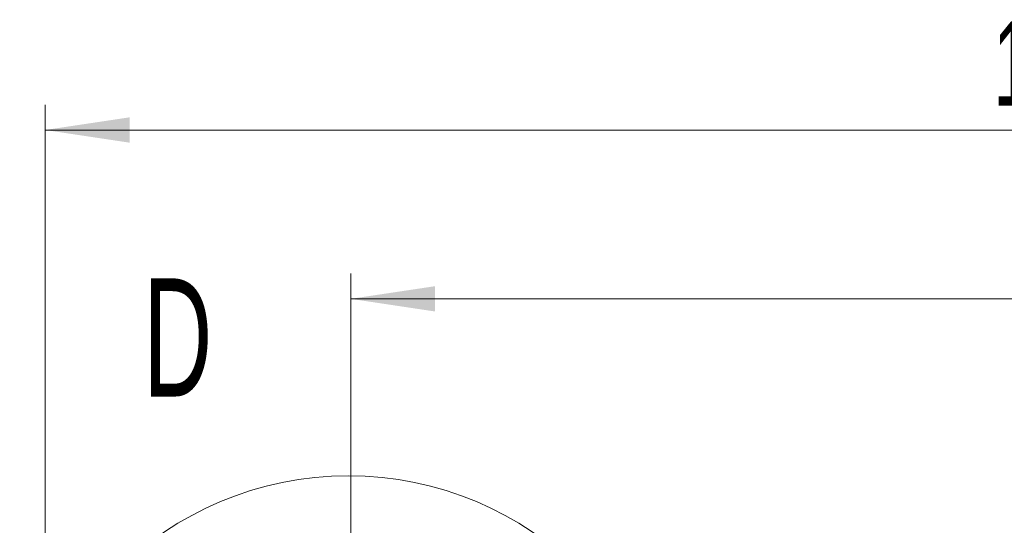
# Model space of a CAD drawing. Header units: millimetres. Extents: x 0 to 8410, y 0 to 5940.
# Tile 234 of 256: x 5119 to 5702, y 3973 to 4272. Entities that reach past the tile are written whole.
import ezdxf

# ---------------------------------------------------------------- set-up
doc = ezdxf.new("R2010")
doc.units = ezdxf.units.MM
doc.header["$LTSCALE"] = 10
doc.styles.add('SLDTEXTSTYLE0', font='TXT', dxfattribs={"width": 0.605})
doc.dimstyles.new('SLDDIMSTYLE0', dxfattribs={"dimtxt": 50, "dimasz": 50, "dimexe": 0, "dimexo": 0.0625, "dimgap": 12.5, "dimtad": 1, "dimtoh": 1, "dimdec": 1, "dimrnd": 1e-09, "dimzin": 12, "dimdsep": 46, "dimtxsty": 'SLDTEXTSTYLE0', "dimsah": 1, "dimcen": 0.09, "dimadec": 0, "dimazin": 0, "dimtfac": 1, "dimtofl": 0, "dimtmove": 0, "dimatfit": 3, "dimfxl": 0, "dimfrac": 2, "dimtolj": 1, "dimtzin": 12, "dimarcsym": 0})

# ---------------------------------------------------------------- blocks, each defined once
blk = doc.blocks.new('*D6')
at = {"color": 7, "linetype": 'Continuous', "lineweight": 0}
for p, q in [((5314.72, 3632.57), (5314.72, 4122.01)), ((6274.72, 3807.57), (6274.72, 4122.01)), ((6274.72, 4107.01), (5314.72, 4107.01))]:
    blk.add_line(p, q, dxfattribs=at)
for points in [[(5314.72, 4107.01), (5364.72, 4099.51), (5364.72, 4114.51)], [(6274.72, 4107.01), (6224.72, 4114.51), (6224.72, 4099.51)]]:
    blk.add_solid(points, dxfattribs=at)
at = {"color": 7, "linetype": 'Continuous', "lineweight": 0, "insert": (5737.44, 4171.46), "char_height": 50, "attachment_point": 1, "style": 'SLDTEXTSTYLE0'}
blk.add_mtext('960', dxfattribs=at)
blk = doc.blocks.new('*D7')
at = {"color": 7, "linetype": 'Continuous', "lineweight": 0}
for p, q in [((5133.77, 3809.88), (5133.77, 4222.01)), ((6409.72, 3869.07), (6409.72, 4222.01)), ((6409.72, 4207.01), (5133.77, 4207.01))]:
    blk.add_line(p, q, dxfattribs=at)
for points in [[(5133.77, 4207.01), (5183.77, 4199.51), (5183.77, 4214.51)], [(6409.72, 4207.01), (6359.72, 4214.51), (6359.72, 4199.51)]]:
    blk.add_solid(points, dxfattribs=at)
at = {"color": 7, "linetype": 'Continuous', "lineweight": 0, "insert": (5695.39, 4271.46), "char_height": 50, "attachment_point": 1, "style": 'SLDTEXTSTYLE0'}
blk.add_mtext('1276', dxfattribs=at)

msp = doc.modelspace()

# ---------------------------------------------------------------- linework, layer by layer
at = {"color": 7, "linetype": 'Continuous', "lineweight": 0}
msp.add_circle((5313.365523, 3807.574759), 194.659913, dxfattribs=at)

# ---------------------------------------------------------------- texts
at = {"color": 7, "linetype": 'Continuous', "lineweight": 0, "insert": (5191.871055, 4119.157032), "char_height": 70, "attachment_point": 1, "style": 'SLDTEXTSTYLE0'}
msp.add_mtext('D', dxfattribs=at)

# ---------------------------------------------------------------- dimensions: what is measured, and where the dimension line sits
at = {"color": 7, "linetype": 'Continuous', "lineweight": 0}
for base, p1, p2, picture, middle in [((5133.773073, 4207.006598), (6409.724686, 3869.074759), (5133.773073, 3809.87871), '*D7', (5771.74888, 4207.006598)), ((5314.724686, 4107.006598), (6274.724686, 3807.574759), (5314.724686, 3632.574759), '*D6', (5794.724686, 4107.006598))]:
    dim = msp.add_linear_dim(base=base, p1=p1, p2=p2, dimstyle='SLDDIMSTYLE0', dxfattribs=at)
    dim.commit()
    dim.dimension.update_dxf_attribs({"geometry": picture, "text_midpoint": middle, "dimtype": 160})

doc.saveas('drawing.dxf')
